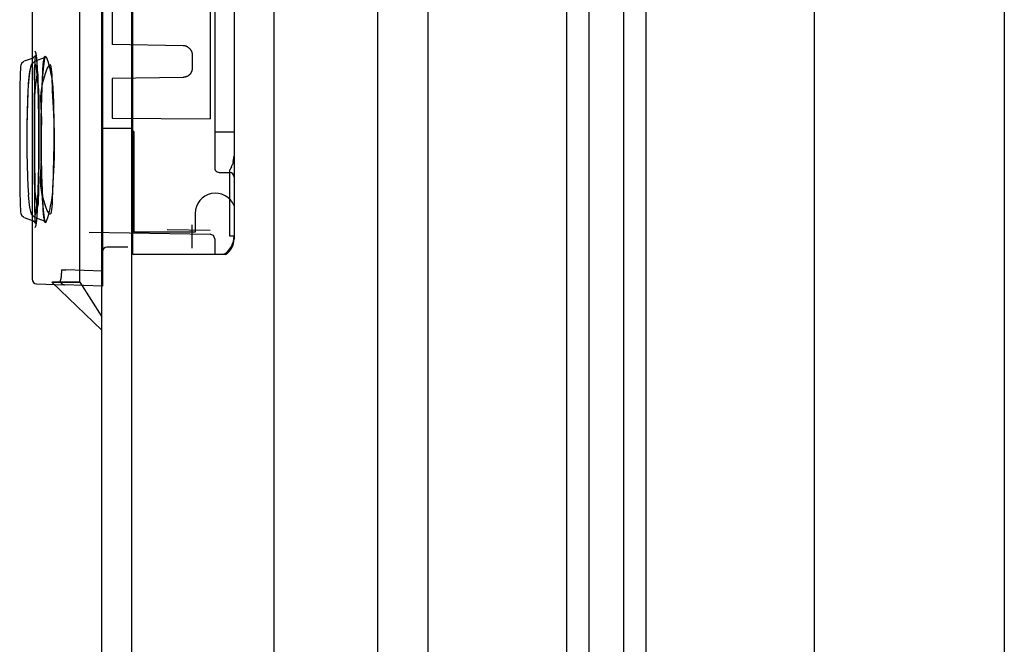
# Paper-space layout 'SUBMITTAL_E1H_1_1' of a CAD drawing. Header units: millimetres. Extents: x 0 to 841, y 0 to 594.
# Tile 44 of 69: x 307.29 to 315.51, y 487.65 to 492.87. Entities that reach past the tile are written whole.
import ezdxf

# ---------------------------------------------------------------- set-up
doc = ezdxf.new("R2010")
doc.units = ezdxf.units.MM
doc.header["$LTSCALE"] = 46.255
doc.layers.get('0').update_dxf_attribs({"linetype": 'CONTINUOUS'})
for name, color, linetype in [('002___PRT_ALL_AXES', 7, 'CONTINUOUS'), ('CURVES', 7, 'CONTINUOUS'), ('NOTES', 7, 'CONTINUOUS'), ('ROUNDS', 7, 'CONTINUOUS')]:
    doc.layers.add(name, color=color, linetype=linetype)

psp = doc.layouts.new('SUBMITTAL_E1H_1_1')

# ---------------------------------------------------------------- linework, layer by layer
at = {"color": 7, "linetype": 'CONTINUOUS'}
for p, q in [((310.2766, 321.5436), (310.2766, 546.5436)), ((310.6962, 321.5436), (310.6962, 546.5436)), ((311.8532, 546.5436), (311.8532, 321.5436)), ((312.0407, 546.5436), (312.0407, 321.5436)), ((312.3282, 546.5436), (312.3282, 321.5436)), ((312.5157, 546.5436), (312.5157, 321.5436)), ((313.922, 546.5436), (313.922, 321.5436)), ((315.5095, 546.5436), (315.5095, 321.5436)), ((308.2207, 546.4498), (308.2207, 321.6373)), ((307.977, 506.5208), (307.977, 491.9619)), ((308.227, 506.5208), (308.227, 491.9619)), ((307.7895, 490.6771), (307.7895, 504.3586)), ((308.0595, 499.2536), (308.0595, 492.663)), ((308.8776, 493.2053), (308.8776, 492.0413)), ((308.9145, 493.2053), (308.9145, 491.6327)), ((308.6526, 492.6527), (308.0595, 492.663)), ((308.6548, 492.6526), (308.6526, 492.6527)), ((308.657, 492.6525), (308.6548, 492.6526)), ((308.6592, 492.6523), (308.657, 492.6525)), ((308.6614, 492.652), (308.6592, 492.6523)), ((308.6636, 492.6517), (308.6614, 492.652)), ((308.6657, 492.6513), (308.6636, 492.6517)), ((308.6679, 492.6509), (308.6657, 492.6513)), ((308.67, 492.6503), (308.6679, 492.6509)), ((308.6721, 492.6498), (308.67, 492.6503)), ((308.6742, 492.6491), (308.6721, 492.6498)), ((308.6763, 492.6484), (308.6742, 492.6491)), ((308.6784, 492.6477), (308.6763, 492.6484)), ((308.6804, 492.6468), (308.6784, 492.6477)), ((308.6824, 492.6459), (308.6804, 492.6468)), ((308.6844, 492.645), (308.6824, 492.6459)), ((308.6864, 492.644), (308.6844, 492.645)), ((308.6883, 492.6429), (308.6864, 492.644)), ((308.6883, 492.6429), (308.6902, 492.6418)), ((308.6902, 492.6418), (308.6921, 492.6407)), ((308.6921, 492.6407), (308.6939, 492.6394)), ((308.6939, 492.6394), (308.6957, 492.6382)), ((308.6957, 492.6382), (308.6974, 492.6368)), ((308.6974, 492.6368), (308.6992, 492.6355)), ((308.6992, 492.6355), (308.7008, 492.634)), ((308.7008, 492.634), (308.7025, 492.6326)), ((308.7025, 492.6326), (308.704, 492.631)), ((308.704, 492.631), (308.7056, 492.6295)), ((308.7056, 492.6295), (308.7071, 492.6279)), ((308.7071, 492.6279), (308.7085, 492.6262)), ((308.7085, 492.6262), (308.7099, 492.6245)), ((308.7099, 492.6245), (308.7113, 492.6228)), ((308.7113, 492.6228), (308.7126, 492.621)), ((308.7126, 492.621), (308.7138, 492.6192)), ((308.7138, 492.6192), (308.715, 492.6173)), ((308.715, 492.6173), (308.7161, 492.6155)), ((308.7161, 492.6155), (308.7172, 492.6135)), ((308.7172, 492.6135), (308.7182, 492.6116)), ((308.7182, 492.6116), (308.7192, 492.6096)), ((308.7192, 492.6096), (308.7201, 492.6076)), ((308.7201, 492.6076), (308.7209, 492.6056)), ((308.7209, 492.6056), (308.7217, 492.6035)), ((308.7217, 492.6035), (308.7225, 492.6015)), ((308.7225, 492.6015), (308.7231, 492.5994)), ((308.7231, 492.5994), (308.7237, 492.5973)), ((308.7237, 492.5973), (308.7243, 492.5951)), ((308.7243, 492.5951), (308.7248, 492.593)), ((308.7248, 492.593), (308.7252, 492.5908)), ((308.7252, 492.5908), (308.7255, 492.5887)), ((308.7255, 492.5887), (308.7258, 492.5865)), ((308.7258, 492.5865), (308.726, 492.5843)), ((308.726, 492.5843), (308.7262, 492.5821)), ((308.7262, 492.5821), (308.7263, 492.5799)), ((308.7263, 492.5799), (308.7263, 492.5777)), ((308.7263, 492.5777), (308.7263, 492.4639)), ((308.715, 492.4243), (308.7138, 492.4224)), ((308.7161, 492.4262), (308.715, 492.4243)), ((308.7172, 492.4281), (308.7161, 492.4262)), ((308.7182, 492.43), (308.7172, 492.4281)), ((308.7192, 492.432), (308.7182, 492.43)), ((308.7201, 492.434), (308.7192, 492.432)), ((308.7209, 492.436), (308.7201, 492.434)), ((308.7217, 492.4381), (308.7209, 492.436)), ((308.7225, 492.4401), (308.7217, 492.4381)), ((308.7231, 492.4422), (308.7225, 492.4401)), ((308.7237, 492.4444), (308.7231, 492.4422)), ((308.7243, 492.4465), (308.7237, 492.4444)), ((308.7248, 492.4486), (308.7243, 492.4465)), ((308.7252, 492.4508), (308.7248, 492.4486)), ((308.7255, 492.453), (308.7252, 492.4508)), ((308.7258, 492.4551), (308.7255, 492.453)), ((308.726, 492.4573), (308.7258, 492.4551)), ((308.7262, 492.4595), (308.726, 492.4573)), ((308.7263, 492.4617), (308.7262, 492.4595)), ((308.7263, 492.4639), (308.7263, 492.4617)), ((308.6526, 492.3889), (308.0595, 492.3786)), ((308.0595, 492.3786), (308.0595, 492.0473)), ((308.6548, 492.389), (308.6526, 492.3889)), ((308.657, 492.3891), (308.6548, 492.389)), ((308.6592, 492.3893), (308.657, 492.3891)), ((308.6614, 492.3896), (308.6592, 492.3893)), ((308.6636, 492.3899), (308.6614, 492.3896)), ((308.6657, 492.3903), (308.6636, 492.3899)), ((308.6679, 492.3908), (308.6657, 492.3903)), ((308.67, 492.3913), (308.6679, 492.3908)), ((308.6721, 492.3919), (308.67, 492.3913)), ((308.6742, 492.3925), (308.6721, 492.3919)), ((308.6763, 492.3932), (308.6742, 492.3925)), ((308.6784, 492.394), (308.6763, 492.3932)), ((308.6804, 492.3948), (308.6784, 492.394)), ((308.6824, 492.3957), (308.6804, 492.3948)), ((308.6844, 492.3966), (308.6824, 492.3957)), ((308.6864, 492.3976), (308.6844, 492.3966)), ((308.6883, 492.3987), (308.6864, 492.3976)), ((308.6902, 492.3998), (308.6883, 492.3987)), ((308.6921, 492.4009), (308.6902, 492.3998)), ((308.6939, 492.4022), (308.6921, 492.4009)), ((308.6957, 492.4034), (308.6939, 492.4022)), ((308.6974, 492.4048), (308.6957, 492.4034)), ((308.6992, 492.4061), (308.6974, 492.4048)), ((308.7008, 492.4076), (308.6992, 492.4061)), ((308.7025, 492.409), (308.7008, 492.4076)), ((308.704, 492.4106), (308.7025, 492.409)), ((308.7056, 492.4121), (308.704, 492.4106)), ((308.7071, 492.4137), (308.7056, 492.4121)), ((308.7085, 492.4154), (308.7071, 492.4137)), ((308.7099, 492.4171), (308.7085, 492.4154)), ((308.7113, 492.4188), (308.7099, 492.4171)), ((308.7126, 492.4206), (308.7113, 492.4188)), ((308.7138, 492.4224), (308.7126, 492.4206)), ((308.0595, 492.0473), (308.8776, 492.0413)), ((308.227, 491.9619), (307.977, 491.9619)), ((308.227, 491.936), (308.227, 490.9208)), ((308.2395, 491.936), (308.227, 491.936)), ((308.2395, 491.936), (308.2395, 491.0958)), ((309.077, 491.9297), (308.9145, 491.9297)), ((309.077, 491.9297), (309.077, 491.7521)), ((309.0698, 491.6852), (309.0664, 491.6717)), ((309.0698, 491.6852), (309.0727, 491.7003)), ((309.0727, 491.7003), (309.075, 491.7167)), ((309.075, 491.7167), (309.0765, 491.7341)), ((309.077, 491.7521), (309.0765, 491.7341)), ((308.9145, 491.6327), (308.9145, 491.6314)), ((308.9145, 491.6314), (308.9146, 491.6301)), ((308.9146, 491.6301), (308.9147, 491.6288)), ((308.9147, 491.6288), (308.9148, 491.6275)), ((308.9148, 491.6275), (308.915, 491.6263)), ((308.915, 491.6263), (308.9153, 491.625)), ((308.9153, 491.625), (308.9155, 491.6238)), ((308.9155, 491.6238), (308.9159, 491.6225)), ((308.9159, 491.6225), (308.9162, 491.6213)), ((308.9162, 491.6213), (308.9166, 491.6201)), ((308.9166, 491.6201), (308.9171, 491.6189)), ((308.9171, 491.6189), (308.9176, 491.6178)), ((308.9176, 491.6178), (308.9181, 491.6166)), ((308.9181, 491.6166), (308.9187, 491.6154)), ((308.9187, 491.6154), (308.9193, 491.6143)), ((308.9193, 491.6143), (308.9199, 491.6132)), ((308.9199, 491.6132), (308.9206, 491.6121)), ((308.9206, 491.6121), (308.9213, 491.6111)), ((308.9213, 491.6111), (308.9221, 491.61)), ((308.9221, 491.61), (308.9229, 491.609)), ((308.9229, 491.609), (308.9237, 491.608)), ((308.9237, 491.608), (308.9246, 491.607)), ((308.9246, 491.607), (308.9255, 491.6061)), ((308.9255, 491.6061), (308.9264, 491.6052)), ((308.9264, 491.6052), (308.9274, 491.6043)), ((308.9274, 491.6043), (308.9284, 491.6035)), ((308.9284, 491.6035), (308.9294, 491.6027)), ((308.9294, 491.6027), (308.9305, 491.6019)), ((308.9305, 491.6019), (308.9316, 491.6012)), ((308.9316, 491.6012), (308.9327, 491.6005)), ((309.0395, 491.6151), (309.0432, 491.6201)), ((309.0395, 491.6151), (309.0395, 491.0646)), ((309.0469, 491.6259), (309.0432, 491.6201)), ((309.0508, 491.6326), (309.0469, 491.6259)), ((309.0547, 491.6403), (309.0508, 491.6326)), ((309.0547, 491.6403), (309.0587, 491.6494)), ((309.0587, 491.6494), (309.0626, 491.6598)), ((309.0664, 491.6717), (309.0626, 491.6598)), ((308.9327, 491.6005), (308.9339, 491.5998)), ((308.935, 491.5992), (308.9339, 491.5998)), ((308.9513, 491.5952), (309.0401, 491.5936)), ((309.077, 491.5561), (309.077, 491.0396)), ((308.752, 491.2521), (308.752, 491.0958)), ((308.8776, 491.1089), (308.5175, 491.1152)), ((308.727, 490.9616), (308.727, 491.1583)), ((307.8657, 491.0957), (308.8776, 491.078)), ((308.752, 491.0958), (308.2395, 491.0958)), ((308.9145, 491.0405), (308.9145, 490.9083)), ((309.0395, 491.0646), (309.077, 491.0646)), ((308.1895, 490.9708), (308.0145, 490.9708)), ((309.0055, 490.9083), (308.2395, 490.9083)), ((308.992, 490.911), (308.9145, 490.9083)), ((307.6343, 490.7814), (307.6342, 490.7769)), ((307.6343, 490.7814), (307.6702, 490.7814)), ((307.977, 490.7707), (307.6702, 490.7814)), ((307.6264, 490.6967), (307.6261, 490.6962)), ((307.6266, 490.6973), (307.6264, 490.6967)), ((307.6269, 490.6979), (307.6266, 490.6973)), ((307.6271, 490.6986), (307.6269, 490.6979)), ((307.6274, 490.6993), (307.6271, 490.6986)), ((307.6276, 490.7001), (307.6274, 490.6993)), ((307.6279, 490.7009), (307.6276, 490.7001)), ((307.6281, 490.7018), (307.6279, 490.7009)), ((307.6284, 490.7028), (307.6281, 490.7018)), ((307.6286, 490.7038), (307.6284, 490.7028)), ((307.6289, 490.7048), (307.6286, 490.7038)), ((307.6291, 490.706), (307.6289, 490.7048)), ((307.6293, 490.7071), (307.6291, 490.706)), ((307.6296, 490.7083), (307.6293, 490.7071)), ((307.6298, 490.7096), (307.6296, 490.7083)), ((307.63, 490.7109), (307.6298, 490.7096)), ((307.6302, 490.7123), (307.63, 490.7109)), ((307.6304, 490.7137), (307.6302, 490.7123)), ((307.6306, 490.7152), (307.6304, 490.7137)), ((307.6308, 490.7167), (307.6306, 490.7152)), ((307.631, 490.7182), (307.6308, 490.7167)), ((307.6312, 490.7198), (307.631, 490.7182)), ((307.6314, 490.7214), (307.6312, 490.7198)), ((307.6316, 490.7231), (307.6314, 490.7214)), ((307.6318, 490.7248), (307.6316, 490.7231)), ((307.632, 490.7266), (307.6318, 490.7248)), ((307.6321, 490.7284), (307.632, 490.7266)), ((307.6323, 490.7302), (307.6321, 490.7284)), ((307.6324, 490.7321), (307.6323, 490.7302)), ((307.6326, 490.734), (307.6324, 490.7321)), ((307.6329, 490.7379), (307.6326, 490.734)), ((307.6331, 490.7419), (307.6329, 490.7379)), ((307.6334, 490.746), (307.6331, 490.7419)), ((307.6336, 490.7502), (307.6334, 490.746)), ((307.6338, 490.7545), (307.6336, 490.7502)), ((307.6339, 490.7589), (307.6338, 490.7545)), ((307.634, 490.7633), (307.6339, 490.7589)), ((307.6341, 490.7678), (307.634, 490.7633)), ((307.6342, 490.7723), (307.6341, 490.7678)), ((307.6342, 490.7769), (307.6342, 490.7723)), ((307.977, 490.7707), (307.977, 490.6458)), ((307.5558, 490.6771), (307.972, 490.277)), ((307.5558, 490.6771), (307.7895, 490.6771)), ((307.624, 490.6944), (307.624, 490.693)), ((307.6242, 490.6944), (307.624, 490.6944)), ((307.624, 490.693), (307.6241, 490.6917)), ((307.6241, 490.6917), (307.6242, 490.6903)), ((307.6245, 490.6945), (307.6242, 490.6944)), ((307.6242, 490.6903), (307.6243, 490.689)), ((307.6243, 490.689), (307.6245, 490.6877)), ((307.6248, 490.6946), (307.6245, 490.6945)), ((307.6245, 490.6877), (307.6248, 490.6864)), ((307.625, 490.6948), (307.6248, 490.6946)), ((307.6248, 490.6864), (307.6251, 490.6851)), ((307.6253, 490.6951), (307.625, 490.6948)), ((307.6251, 490.6851), (307.6255, 490.6838)), ((307.6256, 490.6954), (307.6253, 490.6951)), ((307.6255, 490.6838), (307.6259, 490.6825)), ((307.6258, 490.6958), (307.6256, 490.6954)), ((307.6261, 490.6962), (307.6258, 490.6958)), ((307.6259, 490.6825), (307.6263, 490.6812)), ((307.6263, 490.6812), (307.6268, 490.68)), ((307.6268, 490.68), (307.6273, 490.6788)), ((307.6273, 490.6788), (307.6279, 490.6776)), ((307.6279, 490.6776), (307.6285, 490.6764)), ((307.6285, 490.6764), (307.6292, 490.6752)), ((307.6292, 490.6752), (307.6299, 490.6741)), ((307.6299, 490.6741), (307.6306, 490.673)), ((307.6306, 490.673), (307.6314, 490.6719)), ((307.6314, 490.6719), (307.6322, 490.6708)), ((307.6322, 490.6708), (307.6331, 490.6698)), ((307.6331, 490.6698), (307.6339, 490.6688)), ((307.6339, 490.6688), (307.6349, 490.6678)), ((307.6349, 490.6678), (307.6358, 490.6669)), ((307.6358, 490.6669), (307.6368, 490.666)), ((307.6368, 490.666), (307.6378, 490.6651)), ((307.6378, 490.6651), (307.6389, 490.6643)), ((307.6389, 490.6643), (307.64, 490.6635)), ((307.64, 490.6635), (307.6411, 490.6628)), ((307.6411, 490.6628), (307.6422, 490.6621)), ((307.6422, 490.6621), (307.6434, 490.6614)), ((307.6434, 490.6614), (307.6445, 490.6608)), ((307.6445, 490.6608), (307.6457, 490.6602)), ((307.6457, 490.6602), (307.647, 490.6597)), ((307.647, 490.6597), (307.6482, 490.6592)), ((307.6482, 490.6592), (307.6495, 490.6588)), ((307.6495, 490.6588), (307.6507, 490.6584)), ((307.6507, 490.6584), (307.652, 490.658)), ((307.652, 490.658), (307.6533, 490.6577)), ((307.6533, 490.6577), (307.6546, 490.6574)), ((307.6546, 490.6574), (307.6559, 490.6572)), ((307.6559, 490.6572), (307.6572, 490.6571)), ((307.6572, 490.6571), (307.6586, 490.6569)), ((307.6586, 490.6569), (307.6599, 490.6569)), ((307.977, 490.6458), (307.6599, 490.6569))]:
    psp.add_line(p, q, dxfattribs=at)
at = {"color": 6, "linetype": 'CONTINUOUS'}
for p, q in [((307.3911, 507.0266), (307.3911, 490.7025)), ((309.077, 493.044), (309.077, 491.9297)), ((307.4228, 492.5876), (307.4146, 492.6065)), ((307.4232, 492.586), (307.4146, 492.6065)), ((307.3209, 492.5217), (307.3006, 492.5044)), ((307.3998, 492.5504), (307.3243, 492.5229)), ((307.4101, 492.5214), (307.3841, 492.4967)), ((307.4101, 492.5214), (307.3848, 492.4981)), ((307.4157, 492.5653), (307.3966, 492.5492)), ((307.4145, 492.5044), (307.4153, 492.525)), ((307.4152, 492.5247), (307.416, 492.5415)), ((307.4153, 492.525), (307.416, 492.5417)), ((307.4187, 492.5725), (307.4157, 492.5652)), ((307.416, 492.5415), (307.4169, 492.5551)), ((307.4915, 492.551), (307.4162, 492.5236)), ((307.4168, 492.5549), (307.4177, 492.5648)), ((307.4177, 492.5648), (307.4184, 492.5708)), ((307.4184, 492.5708), (307.4187, 492.5724)), ((307.4257, 492.5705), (307.4228, 492.5876)), ((307.4262, 492.5665), (307.4232, 492.586)), ((307.4283, 492.546), (307.4257, 492.5705)), ((307.429, 492.5374), (307.4262, 492.5665)), ((307.4309, 492.5123), (307.4283, 492.546)), ((307.432, 492.497), (307.429, 492.5374)), ((307.4337, 492.4681), (307.4309, 492.5123)), ((307.4846, 492.4679), (307.4905, 492.5157)), ((307.5006, 492.5606), (307.4859, 492.5489)), ((307.4865, 492.4853), (307.492, 492.525)), ((307.4905, 492.5157), (307.4964, 492.5473)), ((307.492, 492.525), (307.4973, 492.5508)), ((307.4964, 492.5473), (307.5006, 492.5606)), ((307.4973, 492.5508), (307.5006, 492.5605)), ((307.2907, 492.4318), (307.2899, 492.4062)), ((307.2917, 492.4519), (307.2907, 492.4311)), ((307.2927, 492.4678), (307.2917, 492.4515)), ((307.2939, 492.4802), (307.2927, 492.4675)), ((307.2955, 492.4903), (307.2938, 492.48)), ((307.3006, 492.5045), (307.2954, 492.4902)), ((307.369, 492.4387), (307.3632, 492.3927)), ((307.37, 492.445), (307.3644, 492.4033)), ((307.3755, 492.4721), (307.369, 492.4387)), ((307.3763, 492.4752), (307.37, 492.445)), ((307.3841, 492.4967), (307.3755, 492.4721)), ((307.3848, 492.4981), (307.3763, 492.4752)), ((307.4122, 492.3893), (307.4127, 492.4237)), ((307.4127, 492.4237), (307.4132, 492.4543)), ((307.4127, 492.4226), (307.4132, 492.4535)), ((307.4132, 492.4535), (307.4139, 492.4814)), ((307.4138, 492.4807), (307.4145, 492.5049)), ((307.435, 492.4439), (307.432, 492.497)), ((307.4365, 492.4129), (307.4337, 492.4681)), ((307.438, 492.3777), (307.435, 492.4439)), ((307.4767, 492.3659), (307.4813, 492.4322)), ((307.4792, 492.4041), (307.4846, 492.4679)), ((307.4813, 492.4322), (307.4865, 492.4853)), ((307.2885, 492.3451), (307.2878, 492.3013)), ((307.2891, 492.3784), (307.2884, 492.3415)), ((307.2899, 492.4073), (307.2891, 492.3764)), ((307.3593, 492.3489), (307.3548, 492.2812)), ((307.3632, 492.3927), (307.3581, 492.3335)), ((307.3644, 492.4033), (307.3593, 492.3489)), ((307.4112, 492.2636), (307.4118, 492.3501)), ((307.4114, 492.3092), (307.4122, 492.3893)), ((307.4122, 492.3882), (307.4127, 492.4226)), ((307.4392, 492.3466), (307.4365, 492.4129)), ((307.4408, 492.2983), (307.438, 492.3777)), ((307.4417, 492.2693), (307.4392, 492.3466)), ((307.4726, 492.2872), (307.4767, 492.3659)), ((307.4744, 492.3247), (307.4792, 492.4041)), ((307.2874, 492.2653), (307.2869, 492.2039)), ((307.2879, 492.3073), (307.2873, 492.2555)), ((307.3537, 492.2621), (307.3502, 492.1788)), ((307.3548, 492.2812), (307.3509, 492.1988)), ((307.3581, 492.3335), (307.3537, 492.2621)), ((307.4107, 492.1632), (307.4112, 492.2636)), ((307.4109, 492.215), (307.4114, 492.3092)), ((307.4433, 492.2064), (307.4408, 492.2983)), ((307.4438, 492.1818), (307.4417, 492.2693)), ((307.4694, 492.197), (307.4726, 492.2872)), ((307.4704, 492.2303), (307.4744, 492.3247)), ((307.287, 492.2191), (307.2866, 492.1467)), ((307.3502, 492.1788), (307.3475, 492.0847)), ((307.3509, 492.1988), (307.3479, 492.1015)), ((307.4456, 492.085), (307.4433, 492.2064)), ((307.4669, 492.0963), (307.4694, 492.197)), ((307.4674, 492.1221), (307.4704, 492.2303)), ((307.2867, 492.1691), (307.2861, 491.998)), ((307.3479, 492.1015), (307.346, 491.991)), ((307.4104, 491.9929), (307.4107, 492.164)), ((307.4467, 491.9806), (307.4453, 492.1032)), ((307.4654, 491.9869), (307.4669, 492.0963)), ((307.4655, 492.0017), (307.4674, 492.1221)), ((307.2861, 492.0168), (307.286, 491.8708)), ((307.3475, 492.0847), (307.3458, 491.9812)), ((307.4103, 491.8708), (307.4105, 492.053)), ((307.286, 491.9453), (307.286, 491.7999)), ((307.346, 491.991), (307.3453, 491.8708)), ((307.4471, 491.8708), (307.4466, 491.9904)), ((307.4648, 491.8708), (307.4655, 492.0017)), ((307.977, 491.9619), (307.977, 490.7707)), ((308.227, 491.9619), (308.227, 491.936)), ((307.286, 491.8708), (307.2861, 491.7314)), ((307.3453, 491.8708), (307.3458, 491.7604)), ((307.3453, 491.8708), (307.3458, 491.76)), ((307.4106, 491.6274), (307.4103, 491.8708)), ((307.4103, 491.8067), (307.4103, 491.8702)), ((307.4466, 491.7512), (307.4471, 491.8708)), ((307.4655, 491.7437), (307.4648, 491.8708)), ((307.2861, 491.7327), (307.2865, 491.6046)), ((307.3458, 491.7604), (307.3475, 491.657)), ((307.3458, 491.76), (307.3475, 491.6562)), ((307.4453, 491.6385), (307.4467, 491.761)), ((307.4669, 491.6453), (307.4654, 491.7548)), ((307.4673, 491.625), (307.4655, 491.7437)), ((309.077, 491.7521), (309.077, 491.5561)), ((307.2865, 491.6067), (307.2868, 491.5476)), ((307.3475, 491.657), (307.3502, 491.5628)), ((307.3475, 491.6562), (307.3502, 491.5618)), ((307.4109, 491.534), (307.4106, 491.6377)), ((307.4433, 491.5352), (307.4456, 491.6566)), ((307.4694, 491.5446), (307.4669, 491.6453)), ((307.4702, 491.5173), (307.4673, 491.625)), ((307.2868, 491.5499), (307.2872, 491.4953)), ((307.3502, 491.5628), (307.3538, 491.4785)), ((307.4112, 491.4717), (307.4107, 491.5725)), ((307.4408, 491.4433), (307.4433, 491.5352)), ((307.4417, 491.4723), (307.4438, 491.5599)), ((307.4726, 491.4544), (307.4694, 491.5446)), ((307.2872, 491.4978), (307.2877, 491.4481)), ((307.2877, 491.4507), (307.2883, 491.4061)), ((307.3537, 491.4795), (307.3582, 491.4072)), ((307.4117, 491.4001), (307.4111, 491.4864)), ((307.438, 491.364), (307.4408, 491.4433)), ((307.4392, 491.3951), (307.4417, 491.4723)), ((307.4741, 491.4224), (307.4702, 491.5173)), ((307.4767, 491.3757), (307.4726, 491.4544)), ((307.2883, 491.4087), (307.289, 491.3695)), ((307.289, 491.3719), (307.2898, 491.3382)), ((307.3581, 491.4081), (307.3633, 491.3484)), ((307.4121, 491.3618), (307.4115, 491.4261)), ((307.4126, 491.3268), (307.4119, 491.384)), ((307.435, 491.2977), (307.438, 491.364)), ((307.4365, 491.3287), (307.4392, 491.3951)), ((307.4789, 491.3418), (307.4741, 491.4224)), ((307.4813, 491.3095), (307.4767, 491.3757)), ((307.2897, 491.3404), (307.2907, 491.3122)), ((307.2906, 491.314), (307.2916, 491.291)), ((307.2915, 491.2924), (307.2926, 491.2745)), ((307.2926, 491.2753), (307.2938, 491.2619)), ((307.3632, 491.3489), (307.3691, 491.3025)), ((307.369, 491.3029), (307.3756, 491.2692)), ((307.4131, 491.2951), (307.4123, 491.3454)), ((307.4137, 491.267), (307.4128, 491.3104)), ((307.4144, 491.2423), (307.4134, 491.2793)), ((307.4309, 491.2294), (307.4337, 491.2735)), ((307.432, 491.2446), (307.435, 491.2977)), ((307.4337, 491.2735), (307.4365, 491.3287)), ((307.4843, 491.2766), (307.4789, 491.3418)), ((307.4865, 491.2563), (307.4813, 491.3095)), ((307.4903, 491.2275), (307.4843, 491.2766)), ((307.2938, 491.2623), (307.2953, 491.252)), ((307.2953, 491.2523), (307.3, 491.2383)), ((307.2953, 491.252), (307.3001, 491.238)), ((307.3, 491.2383), (307.3209, 491.2199)), ((307.3001, 491.238), (307.3209, 491.2199)), ((307.3243, 491.2187), (307.3998, 491.1912)), ((307.3755, 491.2695), (307.3842, 491.2447)), ((307.3841, 491.245), (307.4101, 491.2203)), ((307.3842, 491.2447), (307.4102, 491.2202)), ((307.3966, 491.1924), (307.4155, 491.1767)), ((307.3966, 491.1924), (307.4159, 491.176)), ((307.4151, 491.2211), (307.4141, 491.2519)), ((307.4159, 491.2033), (307.4148, 491.2283)), ((307.4165, 491.1923), (307.4156, 491.2084)), ((307.4167, 491.189), (307.4159, 491.2033)), ((307.4162, 491.2181), (307.4915, 491.1906)), ((307.4173, 491.1802), (307.4165, 491.1923)), ((307.4257, 491.1712), (307.4283, 491.1956)), ((307.4262, 491.1751), (307.429, 491.2042)), ((307.4283, 491.1956), (307.4309, 491.2294)), ((307.429, 491.2042), (307.432, 491.2446)), ((307.4858, 491.1927), (307.5006, 491.1811)), ((307.492, 491.2166), (307.4865, 491.2563)), ((307.4963, 491.195), (307.4903, 491.2275)), ((307.4973, 491.1909), (307.492, 491.2166)), ((307.5006, 491.181), (307.4963, 491.195)), ((307.5006, 491.1811), (307.4973, 491.1909)), ((307.4146, 491.1351), (307.4232, 491.1556)), ((307.4146, 491.1351), (307.4228, 491.154)), ((307.4155, 491.1767), (307.4187, 491.1691)), ((307.4159, 491.176), (307.4187, 491.169)), ((307.4175, 491.1782), (307.4167, 491.189)), ((307.4182, 491.1721), (307.4173, 491.1802)), ((307.4183, 491.1713), (307.4175, 491.1782)), ((307.4187, 491.169), (307.4182, 491.1721)), ((307.4187, 491.1691), (307.4183, 491.1713)), ((307.4228, 491.154), (307.4257, 491.1712)), ((307.4232, 491.1556), (307.4262, 491.1751)), ((307.4273, 490.665), (307.6599, 490.6569))]:
    psp.add_line(p, q, dxfattribs=at)
at = {"color": 7, "linetype": 'CONTINUOUS'}
for centre, radius, start, end in [((308.952, 491.6327), 0.0375, 243.12624, 269), ((309.0395, 491.5561), 0.0375, 0, 89), ((308.9207, 491.2521), 0.1688, 22.19161, 180), ((308.877, 491.0405), 0.0375, 0, 89), ((308.8957, 491.0646), 0.1812, 302.09969, 360), ((308.9207, 491.0396), 0.1562, 302.86102, 360), ((308.0145, 490.9333), 0.0375, 90, 180), ((308.2395, 490.9208), 0.0125, 180, 270)]:
    psp.add_arc(centre, radius, start, end, dxfattribs=at)
at = {"color": 6, "linetype": 'CONTINUOUS'}
psp.add_arc((307.4286, 490.7025), 0.0375, 180, 268, dxfattribs=at)
at = {"color": 7, "linetype": 'CONTINUOUS'}
for points, knots in [([(307.4648, 491.8708), (307.4648, 491.9486), (307.466, 492.1185), (307.4741, 492.3021), (307.4879, 492.6872), (307.5664, 492.346), (307.5662, 492.1483), (307.5741, 491.9739), (307.5741, 491.8708)], [0, 0, 0, 0, 0.166861, 0.341526, 0.49772, 0.650853, 0.778823, 1, 1, 1, 1]), ([(307.447, 491.8708), (307.447, 491.9293), (307.4467, 492.0601), (307.4414, 492.2086), (307.4422, 492.5386), (307.4031, 492.2107), (307.4125, 492.0605), (307.4103, 491.931), (307.4103, 491.8708)], [0, 0, 0, 0, 0.157148, 0.330479, 0.499365, 0.673012, 0.838363, 1, 1, 1, 1]), ([(307.4103, 491.8708), (307.4103, 491.9408), (307.4098, 492.1009), (307.4135, 492.2629), (307.4068, 492.6027), (307.4481, 492.2834), (307.443, 492.1138), (307.447, 491.9551), (307.447, 491.8708)], [0, 0, 0, 0, 0.166825, 0.357389, 0.499267, 0.648474, 0.799032, 1, 1, 1, 1]), ([(307.5741, 491.8708), (307.5741, 491.9558), (307.5732, 492.1181), (307.5566, 492.2861), (307.5568, 492.5877), (307.4416, 492.2711), (307.4738, 492.1021), (307.4648, 491.9387), (307.4648, 491.8708)], [0, 0, 0, 0, 0.20202, 0.358762, 0.495352, 0.632642, 0.838579, 1, 1, 1, 1]), ([(307.447, 491.8708), (307.447, 491.8126), (307.4467, 491.6827), (307.4414, 491.5344), (307.4424, 491.2036), (307.4031, 491.532), (307.4125, 491.682), (307.4103, 491.8109), (307.4103, 491.8708)], [0, 0, 0, 0, 0.156602, 0.328904, 0.499361, 0.673751, 0.838869, 1, 1, 1, 1]), ([(307.4103, 491.8708), (307.4103, 491.8002), (307.4098, 491.6387), (307.4135, 491.4762), (307.4069, 491.1362), (307.448, 491.4549), (307.4429, 491.6251), (307.447, 491.7857), (307.447, 491.8708)], [0, 0, 0, 0, 0.167419, 0.358332, 0.499278, 0.646355, 0.797984, 1, 1, 1, 1]), ([(307.5741, 491.8708), (307.5741, 491.7858), (307.5732, 491.6235), (307.5566, 491.4555), (307.5568, 491.1539), (307.4416, 491.4705), (307.4738, 491.6395), (307.4648, 491.8029), (307.4648, 491.8708)], [0, 0, 0, 0, 0.20202, 0.358762, 0.495352, 0.632642, 0.838579, 1, 1, 1, 1]), ([(307.4648, 491.8708), (307.4648, 491.793), (307.466, 491.6231), (307.4741, 491.4395), (307.4879, 491.0544), (307.5664, 491.3956), (307.5662, 491.5933), (307.5741, 491.7677), (307.5741, 491.8708)], [0, 0, 0, 0, 0.166861, 0.341526, 0.49772, 0.650853, 0.778823, 1, 1, 1, 1])]:
    psp.add_open_spline(points, degree=3, knots=knots, dxfattribs=at)
at = {"layer": '002___PRT_ALL_AXES', "color": 7, "linetype": 'CONTINUOUS'}
psp.add_line((310.2782, 321.5436), (310.2782, 546.5436), dxfattribs=at)
at = {"layer": 'CURVES', "color": 4, "linetype": 'CONTINUOUS'}
for q in [(307.7895, 504.3586), (307.5587, 490.6771)]:
    psp.add_line((307.7895, 490.6771), q, dxfattribs=at)
at = {"layer": 'NOTES', "color": 7, "linetype": 'CONTINUOUS'}
for p, q in [((309.4082, 546.4498), (309.4082, 321.6373)), ((307.972, 469.9798), (307.972, 504.3586))]:
    psp.add_line(p, q, dxfattribs=at)
at = {"layer": 'ROUNDS', "color": 7, "linetype": 'CONTINUOUS'}
psp.add_line((307.7895, 490.6771), (307.972, 490.3893), dxfattribs=at)

doc.saveas('drawing.dxf')
